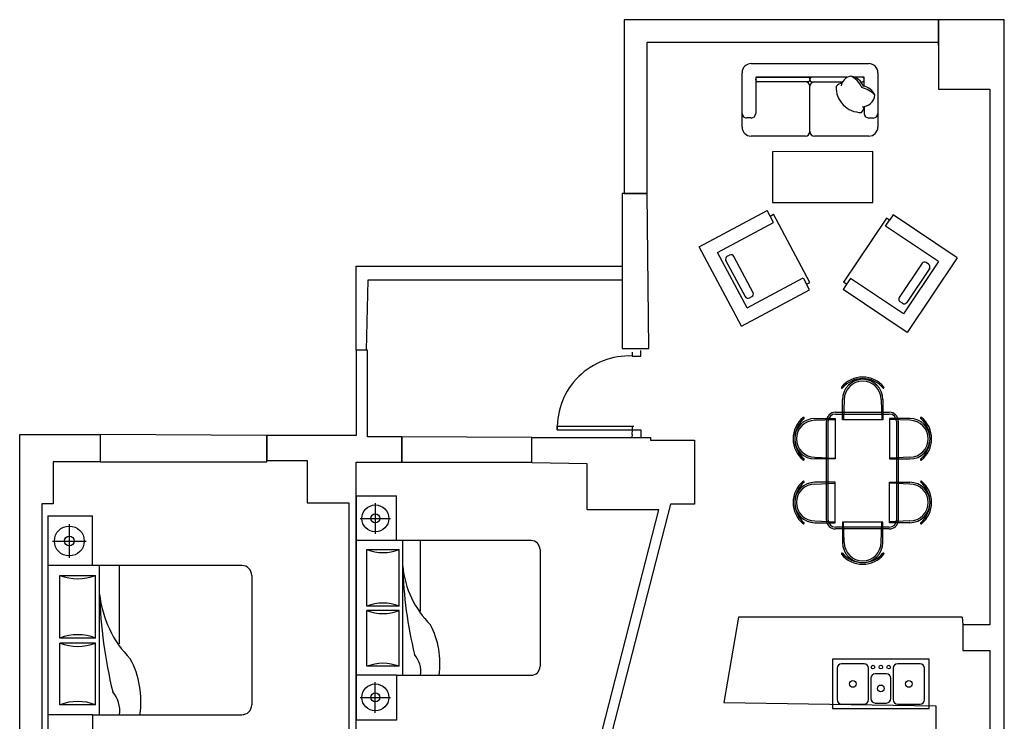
# Model space of a CAD drawing. Header units: inches. Extents: x -3371 to 2763, y -983 to 646.
# Tile 96 of 96: x 2325 to 2763, y 270 to 583. Entities that reach past the tile are written whole.
import ezdxf

# ---------------------------------------------------------------- set-up
doc = ezdxf.new("R2010")
doc.units = ezdxf.units.IN
doc.header["$LTSCALE"] = 12
doc.header["$MEASUREMENT"] = 0
for name, color, linetype in [('0EMPORARY', 7, 'Continuous'), ('2', 2, 'Continuous'), ('3', 3, 'Continuous'), ('8', 8, 'Continuous'), ('C', 4, 'Continuous'), ('D', 3, 'Continuous'), ('F', 1, 'Continuous'), ('White', 7, 'Continuous'), ('家具线', 2, 'Continuous'), ('细线', 1, 'Continuous')]:
    doc.layers.add(name, color=color, linetype=linetype)

msp = doc.modelspace()

# ---------------------------------------------------------------- linework, layer by layer
at = {"layer": '0EMPORARY', "color": 7, "linetype": 'Continuous'}
for p, q in [((2686.79, 297.76, 0), (2686.79, 275.76, 0)), ((2729.79, 297.76, 0), (2686.79, 297.76, 0)), ((2729.79, 275.76, 0), (2729.79, 297.76, 0)), ((2686.79, 275.76, 0), (2729.79, 275.76, 0))]:
    msp.add_line(p, q, dxfattribs=at)
at = {"layer": '2', "color": 7}
for p, q in [((2482.99, 367.25), (2482.99, 353.65)), ((2476.19, 360.45), (2489.79, 360.45)), ((2346.61, 357.95), (2346.61, 342.88)), ((2339.08, 350.41), (2354.14, 350.41)), ((2482.99, 273.95), (2482.99, 287.55)), ((2476.19, 280.75), (2489.79, 280.75))]:
    msp.add_line(p, q, dxfattribs=at)
for centre, radius in [((2482.99, 360.45), 6), ((2482.99, 360.45), 2), ((2346.61, 350.41), 6.65), ((2346.61, 350.41), 2.22), ((2482.99, 280.75), 6), ((2482.99, 280.75), 2)]:
    msp.add_circle(centre, radius, dxfattribs=at)
at = {"layer": '3', "color": 7}
for p, q in [((2474.39, 370.6), (2474.39, 270.6)), ((2474.39, 370.6), (2492.39, 370.6)), ((2492.39, 350.6), (2492.39, 370.6)), ((2337.08, 361.66), (2337.08, 250.87)), ((2337.08, 361.66), (2357.02, 361.66)), ((2357.02, 339.5), (2357.02, 361.66)), ((2492.39, 350.6), (2474.39, 350.6)), ((2552.39, 350.6), (2492.39, 350.6)), ((2556.39, 346.6), (2556.39, 294.6)), ((2357.02, 339.5), (2337.08, 339.5)), ((2423.5, 339.5), (2357.02, 339.5)), ((2427.93, 335.07), (2427.93, 277.46)), ((2492.39, 290.6), (2474.39, 290.6)), ((2492.39, 290.6), (2552.39, 290.6)), ((2492.39, 290.6), (2492.39, 270.6)), ((2357.02, 273.02), (2337.08, 273.02)), ((2357.02, 273.02), (2423.5, 273.02)), ((2357.02, 273.02), (2357.02, 250.87)), ((2492.39, 270.6), (2474.39, 270.6))]:
    msp.add_line(p, q, dxfattribs=at)
for centre, radius, start, end in [((2552.39, 346.6), 4, 0, 90), ((2423.5, 335.07), 4.43, 0, 90), ((2552.39, 294.6), 4, 270, 0), ((2423.5, 277.46), 4.43, 270, 0)]:
    msp.add_arc(centre, radius, start, end, dxfattribs=at)
at = {"layer": '8', "color": 7, "linetype": 'ByBlock'}
for p, q in [((2495.19, 290.6), (2495.19, 350.6)), ((2503.19, 319.13), (2503.19, 350.6)), ((2479.19, 321.43), (2479.19, 346.6)), ((2479.19, 346.6), (2493.59, 346.6)), ((2493.59, 321.43), (2493.59, 346.6)), ((2360.13, 273.02), (2360.13, 339.5)), ((2368.99, 304.63), (2368.99, 339.5)), ((2342.4, 307.18), (2342.4, 335.07)), ((2342.4, 335.07), (2358.35, 335.07)), ((2358.35, 307.18), (2358.35, 335.07)), ((2493.59, 321.43), (2479.19, 321.43)), ((2479.19, 294.6), (2479.19, 319.43)), ((2493.59, 319.43), (2479.19, 319.43)), ((2493.59, 294.6), (2493.59, 319.43)), ((2358.35, 307.18), (2342.4, 307.18)), ((2342.4, 277.46), (2342.4, 304.97)), ((2358.35, 304.97), (2342.4, 304.97)), ((2358.35, 277.46), (2358.35, 304.97)), ((2493.59, 294.6), (2479.19, 294.6)), ((2358.35, 277.46), (2342.4, 277.46))]:
    msp.add_line(p, q, dxfattribs=at)
for centre, radius, start, end in [((2486.39, 365.33), 20.07, 248.9718, 291.0282), ((2537.86, 343.44), 42.88, 185.7519, 224.9523), ((2683.02, 344.34), 187.9, 181.5834, 193.6937), ((2350.38, 355.82), 22.23, 248.9718, 291.0282), ((2407.4, 331.57), 47.51, 185.7519, 224.9523), ((2568.23, 332.56), 208.18, 181.5834, 193.6937), ((2486.39, 302.7), 20.07, 68.9718, 111.0282), ((2486.39, 338.16), 20.07, 248.9718, 291.0282), ((2474.94, 295.88), 36.87, 351.7635, 27.9305), ((2350.38, 286.43), 22.23, 68.9718, 111.0282), ((2350.38, 325.71), 22.23, 248.9718, 291.0282), ((2491.22, 292.08), 12.07, 352.8708, 40.0617), ((2337.69, 278.88), 40.84, 351.7635, 27.9305), ((2486.39, 275.87), 20.07, 68.9718, 111.0282), ((2355.73, 274.67), 13.38, 352.8708, 40.0617), ((2350.38, 256.71), 22.23, 68.9718, 111.0282)]:
    msp.add_arc(centre, radius, start, end, dxfattribs=at)
at = {"layer": 'C', "color": 7}
for centre, radius, start, end in [((2695.86, 552.35), 5.26, 104.1064, 172.232), ((2694.04, 550.6), 6.87, 17.2714, 85.4668), ((2691.49, 549.09), 8.91, 21.5683, 69.7406), ((2692.91, 548.18), 6.52, 106.7793, 134.4945), ((2699.12, 546.08), 7.14, 23.3152, 79.3613), ((2699.55, 552.49), 11.22, 178.285, 270.5789), ((2696.99, 540.88), 11.82, 42.7368, 76.3508), ((2699.68, 549.89), 6.08, 272.0672, 350.6072), ((2696.38, 544.44), 4.57, 316.1116, 353.7097)]:
    msp.add_arc(centre, radius, start, end, dxfattribs=at)
at = {"layer": 'D', "color": 7}
for p, q in [((2693.31, 556.95), (2652.51, 556.95)), ((2693.31, 556.95), (2652.51, 556.95)), ((2652.51, 556.95), (2652.51, 540.81)), ((2652.51, 556.95), (2652.51, 540.81)), ((2652.51, 555.74), (2652.51, 556.14)), ((2653.31, 556.95), (2675.9, 556.95)), ((2675.9, 554.93), (2653.31, 554.93)), ((2676.71, 556.14), (2676.71, 555.74)), ((2676.71, 556.14), (2676.71, 555.74)), ((2676.71, 532.75), (2676.71, 552.92)), ((2693.31, 556.95), (2677.51, 556.95)), ((2677.51, 554.93), (2691.28, 554.93)), ((2700.91, 556.95), (2696.67, 556.95)), ((2700.1, 556.95), (2696.67, 556.95)), ((2699.37, 554.93), (2700.1, 554.93)), ((2700.91, 552.99), (2700.91, 556.95)), ((2700.91, 555.74), (2700.91, 556.14)), ((2700.91, 543.94), (2700.91, 540.81)), ((2650.49, 538.8), (2648.47, 538.8)), ((2650.49, 538.8), (2648.47, 538.8)), ((2702.93, 538.8), (2704.94, 538.8))]:
    msp.add_line(p, q, dxfattribs=at)
for centre, radius, start, end in [((2653.31, 556.14), 0.807, 90, 180), ((2653.31, 555.74), 0.807, 180, 270), ((2674.69, 552.92), 2.02, 0, 90), ((2675.9, 556.14), 0.807, 0, 90), ((2675.9, 555.74), 0.807, 270, 0), ((2677.51, 556.14), 0.807, 90, 180), ((2677.51, 555.74), 0.807, 180, 270), ((2678.72, 552.92), 2.02, 90, 180), ((2700.1, 556.14), 0.807, 0, 90), ((2700.1, 555.74), 0.807, 270, 0), ((2648.47, 540.81), 2.02, 180, 270), ((2648.47, 540.81), 2.02, 180, 270), ((2650.49, 540.81), 2.02, 270, 0), ((2650.49, 540.81), 2.02, 270, 0), ((2702.93, 540.81), 2.02, 180, 270), ((2704.94, 540.81), 2.02, 270, 0)]:
    msp.add_arc(centre, radius, start, end, dxfattribs=at)
at = {"layer": 'F', "color": 7}
for p, q in [((2650.49, 563), (2702.93, 563)), ((2646.46, 534.76), (2646.46, 558.97)), ((2706.96, 558.97), (2706.96, 534.76)), ((2674.69, 530.73), (2650.49, 530.73)), ((2702.93, 530.73), (2678.72, 530.73))]:
    msp.add_line(p, q, dxfattribs=at)
for centre, radius, start, end in [((2650.49, 558.97), 4.03, 90, 180), ((2702.93, 558.97), 4.03, 0, 90), ((2650.49, 534.76), 4.03, 180, 270), ((2674.66, 532.78), 2.05, 270.926, 359.074), ((2678.72, 532.75), 2.02, 180, 270), ((2702.93, 534.76), 4.03, 270, 0)]:
    msp.add_arc(centre, radius, start, end, dxfattribs=at)
at = {"layer": 'White', "color": 7}
for p, q in [((2734.01, 582.57), (2593.91, 582.57)), ((2593.91, 582.57), (2593.91, 505.19)), ((2763.31, 582.57), (2734.01, 582.57)), ((2734.01, 582.57), (2734.01, 571.16)), ((2734.01, 571.16), (2734.01, 582.57)), ((2763.31, 1), (2763.31, 582.57)), ((2604.22, 505.19), (2604.22, 572.52)), ((2604.22, 572.52), (2734.01, 572.52)), ((2734.01, 571.16), (2734.01, 571.16)), ((2734.01, 571.16), (2734.01, 551.6)), ((2734.01, 551.6), (2756.84, 551.6)), ((2756.84, 551.6), (2756.84, 313.1)), ((2704.77, 523.88), (2659.99, 523.72)), ((2659.99, 523.72), (2659.99, 501.23)), ((2704.77, 501.23), (2704.77, 523.88)), ((2604.22, 505.19), (2593, 505.19)), ((2593, 505.19), (2593, 436.11)), ((2593.91, 505.19), (2604.22, 505.19)), ((2604.94, 436.11), (2604.22, 505.19)), ((2659.99, 501.23), (2704.77, 501.23)), ((2627.33, 481.4), (2657.67, 497.61)), ((2658.99, 495.14), (2657.67, 497.61)), ((2658.99, 495.14), (2660.4, 495.9)), ((2676.61, 465.56), (2660.4, 495.9)), ((2635.45, 478.93), (2660.5, 492.32)), ((2660.5, 492.32), (2658.99, 495.14)), ((2710.83, 494.21), (2691.72, 465.61)), ((2710.38, 490.66), (2712.16, 493.32)), ((2712.16, 493.32), (2710.83, 494.21)), ((2713.72, 495.65), (2712.16, 493.32)), ((2742.32, 476.53), (2713.72, 495.65)), ((2733.99, 474.88), (2710.38, 490.66)), ((2646.18, 446.12), (2627.33, 481.4)), ((2648.65, 454.24), (2635.45, 478.93)), ((2647.92, 459.11), (2639.27, 475.3)), ((2639.84, 477.19), (2640.9, 477.76)), ((2651.45, 460.99), (2642.79, 477.18)), ((2726.72, 474.17), (2716.52, 458.9)), ((2733.99, 474.88), (2718.44, 451.6)), ((2742.32, 476.53), (2720.09, 443.28)), ((2729.55, 473.71), (2728.55, 474.38)), ((2474.5, 435.44), (2474.5, 472.88)), ((2474.5, 472.88), (2593, 472.88)), ((2593, 472.88), (2593, 466.64)), ((2730.05, 471.94), (2719.85, 456.68)), ((2479.67, 466.64), (2478.93, 435.44)), ((2593, 466.64), (2479.67, 466.64)), ((2648.65, 454.24), (2673.69, 467.63)), ((2673.69, 467.63), (2675.2, 464.81)), ((2675.2, 464.81), (2676.61, 465.56)), ((2693.05, 464.72), (2691.72, 465.61)), ((2694.83, 467.39), (2693.05, 464.72)), ((2718.44, 451.6), (2694.83, 467.39)), ((2646.18, 446.12), (2676.52, 462.34)), ((2676.52, 462.34), (2675.2, 464.81)), ((2693.05, 464.72), (2691.49, 462.4)), ((2720.09, 443.28), (2691.49, 462.4)), ((2649.72, 458.71), (2650.77, 459.28)), ((2717.9, 456.29), (2716.91, 456.96)), ((2478.93, 435.44), (2474.5, 435.44)), ((2474.5, 435.44), (2474.5, 397.39)), ((2479.44, 435.44), (2474.5, 435.44)), ((2478.93, 435.44), (2474.5, 435.44)), ((2479.44, 396.84), (2479.44, 435.44)), ((2593, 436.11), (2604.94, 436.11)), ((2597.47, 434.45), (2597.47, 432.79)), ((2601.27, 432.79), (2601.27, 435.24)), ((2597.47, 432.79), (2601.27, 432.79)), ((2564.06, 399.95), (2564.06, 401.61)), ((2564.06, 401.61), (2598.26, 401.61)), ((2564.06, 399.95), (2597.63, 399.95)), ((2597.47, 397.81), (2597.63, 399.95)), ((2597.63, 399.95), (2597.63, 401.61)), ((2597.63, 399.95), (2601.35, 399.95)), ((2601.35, 399.95), (2601.35, 396.51)), ((2324.5, 4.02), (2324.5, 397.81)), ((2324.5, 397.81), (2360.3, 397.81)), ((2360.3, 397.81), (2360.3, 385.63)), ((2434.58, 397.39), (2360.3, 397.81)), ((2360.3, 397.81), (2360.3, 385.63)), ((2474.5, 397.39), (2434.58, 397.39)), ((2434.58, 397.39), (2434.58, 386.31)), ((2434.58, 385.63), (2434.58, 397.39)), ((2494.84, 396.84), (2479.44, 396.84)), ((2494.84, 385.55), (2494.84, 396.84)), ((2552.79, 396.51), (2494.84, 396.84)), ((2494.84, 396.84), (2494.84, 385.55)), ((2552.79, 385.29), (2552.79, 396.51)), ((2552.79, 396.51), (2605.64, 396.51)), ((2552.79, 385.55), (2552.79, 396.51)), ((2597.47, 397.81), (2597.38, 396.51)), ((2605.64, 396.51), (2605.64, 396.51)), ((2605.64, 396.51), (2605.64, 395.28)), ((2605.64, 395.28), (2625.21, 395.28)), ((2625.21, 395.28), (2625.21, 366.83)), ((2434.58, 386.31), (2452.69, 386.31)), ((2452.69, 386.31), (2452.69, 367.48)), ((2360.3, 385.63), (2339.36, 385.63)), ((2339.36, 385.63), (2339.36, 366.98)), ((2360.3, 385.63), (2434.58, 385.63)), ((2474.39, 212.6), (2474.39, 385.55)), ((2474.39, 385.55), (2494.84, 385.55)), ((2494.84, 385.55), (2552.79, 385.55)), ((2577.48, 384.81), (2552.79, 385.29)), ((2577.48, 364.32), (2577.48, 384.81)), ((2339.36, 366.98), (2334.4, 366.98)), ((2334.4, 366.98), (2334.4, 164.56)), ((2452.69, 367.48), (2471.17, 367.48)), ((2471.17, 367.48), (2471.17, 198.35)), ((2614.5, 366.83), (2573.7, 208.37)), ((2577.19, 238.85), (2609.28, 364.32)), ((2609.28, 364.32), (2577.48, 364.32)), ((2625.21, 366.83), (2614.5, 366.83)), ((2644.92, 316.52), (2638.27, 278.55)), ((2744.49, 316.52), (2644.92, 316.52)), ((2744.49, 316.52), (2744.88, 313.1)), ((2756.84, 313.1), (2744.88, 313.1)), ((2744.88, 313.1), (2744.88, 301.69)), ((2744.88, 301.69), (2756.84, 301.69)), ((2756.84, 301.69), (2756.84, 209.06)), ((2638.27, 278.55), (2732.75, 277.05, -0.01)), ((2732.75, 277.05, -0.01), (2732.75, 261.09, -0.01))]:
    msp.add_line(p, q, dxfattribs=at)
at = {"layer": 'White', "color": 7, "linetype": 'Continuous'}
for p, q in [((2700.79, 295.76, 0), (2690.79, 295.76, 0)), ((2725.79, 295.76, 0), (2715.79, 295.76, 0)), ((2688.79, 293.76, 0), (2688.79, 279.76, 0)), ((2688.79, 290.76, 0), (2688.79, 279.76, 0)), ((2702.79, 279.76, 0), (2702.79, 293.76, 0)), ((2710.79, 291.26, 0), (2705.79, 291.26, 0)), ((2713.79, 293.76, 0), (2713.79, 279.76, 0)), ((2727.79, 279.76, 0), (2727.79, 293.76, 0)), ((2703.79, 289.26, 0), (2703.79, 280.26, 0)), ((2712.79, 280.26, 0), (2712.79, 289.26, 0)), ((2690.79, 277.76, 0), (2700.79, 277.76, 0)), ((2705.79, 278.26, 0), (2710.79, 278.26, 0)), ((2715.79, 277.76, 0), (2725.79, 277.76, 0))]:
    msp.add_line(p, q, dxfattribs=at)
for centre, radius in [((2704.79, 294.26, 0), 0.791), ((2708.29, 294.26, 0), 0.791), ((2711.79, 294.26, 0), 0.791), ((2695.79, 286.76, 0), 1.5), ((2708.29, 284.76, 0), 1.5), ((2720.79, 286.76, 0), 1.5)]:
    msp.add_circle(centre, radius, dxfattribs=at)
at = {"layer": 'White', "color": 7}
for centre, radius, start, end in [((2640.5, 475.96), 1.4, 118.121, 208.121), ((2641.56, 476.52), 1.4, 28.121, 118.121), ((2727.77, 473.22), 1.4, 56.242, 146.242), ((2728.77, 472.55), 1.4, 326.242, 56.242), ((2650.11, 460.51), 1.4, 298.121, 28.121), ((2649.06, 459.95), 1.4, 208.121, 298.121), ((2717.68, 458.12), 1.4, 146.242, 236.242), ((2718.68, 457.46), 1.4, 236.242, 326.242), ((2596.08, 400.78), 32.04, 87.5164, 181.4861)]:
    msp.add_arc(centre, radius, start, end, dxfattribs=at)
at = {"layer": 'White', "color": 7, "linetype": 'Continuous'}
for centre, start, end in [((2690.79, 293.76, 0), 90, 180), ((2700.79, 293.76, 0), 0, 90), ((2715.79, 293.76, 0), 90, 180), ((2725.79, 293.76, 0), 0, 90), ((2705.79, 289.26, 0), 90, 180), ((2710.79, 289.26, 0), 0, 90), ((2690.79, 279.76, 0), 180, 270), ((2700.79, 279.76, 0), 270, 0), ((2705.79, 280.26, 0), 180, 270), ((2710.79, 280.26, 0), 270, 0), ((2715.79, 279.76, 0), 180, 270), ((2725.79, 279.76, 0), 270, 0)]:
    msp.add_arc(centre, 2, start, end, dxfattribs=at)
at = {"layer": '家具线', "color": 7}
for p, q in [((2691.2, 404.36), (2691.2, 413.43)), ((2709.2, 413.43), (2709.2, 404.36)), ((2678.9, 404.96), (2687.98, 404.96)), ((2684.06, 359.76), (2684.06, 403.76)), ((2687.98, 404.96), (2687.98, 386.96)), ((2688.06, 407.76), (2712.06, 407.76)), ((2709.2, 404.36), (2691.2, 404.36)), ((2721.22, 404.96), (2712.15, 404.96)), ((2712.15, 404.96), (2712.15, 386.96)), ((2716.06, 403.76), (2716.06, 359.76)), ((2687.98, 386.96), (2678.9, 386.96)), ((2712.15, 386.96), (2721.22, 386.96)), ((2687.98, 376.57), (2678.9, 376.57)), ((2687.98, 358.57), (2687.98, 376.57)), ((2712.15, 358.57), (2712.15, 376.57)), ((2712.15, 376.57), (2721.22, 376.57)), ((2722.45, 375.57), (2722.45, 375.57)), ((2678.9, 358.57), (2687.98, 358.57)), ((2712.06, 355.76), (2688.06, 355.76)), ((2691.2, 358.87), (2691.2, 349.79)), ((2709.2, 358.87), (2691.2, 358.87)), ((2709.2, 349.79), (2709.2, 358.87)), ((2721.22, 358.57), (2712.15, 358.57))]:
    msp.add_line(p, q, dxfattribs=at)
for centre, radius, start, end in [((2700.2, 411.26), 12.18, 39.1873, 140.8127), ((2700.2, 410.92), 11.82, 40.3781, 139.6219), ((2700.2, 413.43), 9, 0, 180), ((2690.98, 418.76), 0.291, 138.8376, 318.8376), ((2709.42, 418.76), 0.291, 221.1624, 41.1624), ((2681.38, 395.96), 12.18, 129.1873, 230.8127), ((2681.72, 395.96), 11.82, 130.3781, 229.6219), ((2678.9, 395.96), 9, 90, 270), ((2673.87, 405.19), 0.291, 311.1624, 131.1624), ((2688.06, 403.76), 4, 90, 180), ((2712.06, 403.76), 4, 0, 90), ((2721.22, 395.96), 9, 270, 90), ((2726.25, 405.19), 0.291, 48.8376, 228.8376), ((2718.41, 395.96), 11.82, 310.3781, 49.6219), ((2718.75, 395.96), 12.18, 309.1873, 50.8127), ((2673.87, 386.74), 0.291, 228.8376, 48.8376), ((2726.25, 386.74), 0.291, 131.1624, 311.1624), ((2681.38, 367.56), 12.18, 129.1873, 230.8127), ((2681.72, 367.56), 11.82, 130.3781, 229.6219), ((2678.9, 367.57), 9, 90, 270), ((2673.87, 376.79), 0.291, 311.1624, 131.1624), ((2721.22, 367.57), 9, 270, 90), ((2726.25, 376.79), 0.291, 48.8376, 228.8376), ((2718.41, 367.56), 11.82, 310.3781, 49.6219), ((2718.75, 367.56), 12.18, 309.1873, 50.8127), ((2673.87, 358.34), 0.291, 228.8376, 48.8376), ((2688.06, 359.76), 4, 180, 270), ((2712.06, 359.76), 4, 270, 0), ((2726.25, 358.34), 0.291, 131.1624, 311.1624), ((2700.2, 349.79), 9, 180, 0), ((2690.98, 344.76), 0.291, 41.1624, 221.1624), ((2700.2, 352.27), 12.18, 219.1873, 320.8127), ((2700.2, 352.61), 11.82, 220.3781, 319.6219), ((2709.42, 344.76), 0.291, 318.8376, 138.8376)]:
    msp.add_arc(centre, radius, start, end, dxfattribs=at)
at = {"layer": '细线', "color": 7}
for p, q in [((2692, 413.43), (2691.61, 404.36)), ((2708.4, 413.43), (2708.79, 404.36)), ((2678.9, 404.16), (2687.98, 404.55)), ((2684.86, 359.76), (2684.86, 403.76)), ((2688.06, 406.96), (2712.06, 406.96)), ((2721.22, 404.16), (2712.15, 404.55)), ((2715.26, 403.76), (2715.26, 359.76)), ((2678.9, 387.76), (2687.98, 387.37)), ((2721.22, 387.76), (2712.15, 387.37)), ((2678.9, 375.77), (2687.98, 376.16)), ((2721.22, 375.77), (2712.15, 376.16)), ((2678.9, 359.37), (2687.98, 358.98)), ((2712.06, 356.56), (2688.06, 356.56)), ((2692, 349.79), (2691.61, 358.87)), ((2708.4, 349.79), (2708.79, 358.87)), ((2721.22, 359.37), (2712.15, 358.98))]:
    msp.add_line(p, q, dxfattribs=at)
for centre, radius, start, end in [((2700.2, 413.43), 8.2, 0, 180), ((2678.9, 395.96), 8.2, 90, 270), ((2688.06, 403.76), 3.2, 90, 180), ((2712.06, 403.76), 3.2, 0, 90), ((2721.22, 395.96), 8.2, 270, 90), ((2678.9, 367.57), 8.2, 90, 270), ((2721.22, 367.57), 8.2, 270, 90), ((2688.06, 359.76), 3.2, 180, 270), ((2712.06, 359.76), 3.2, 270, 0), ((2700.2, 349.79), 8.2, 180, 0)]:
    msp.add_arc(centre, radius, start, end, dxfattribs=at)

doc.saveas('drawing.dxf')
